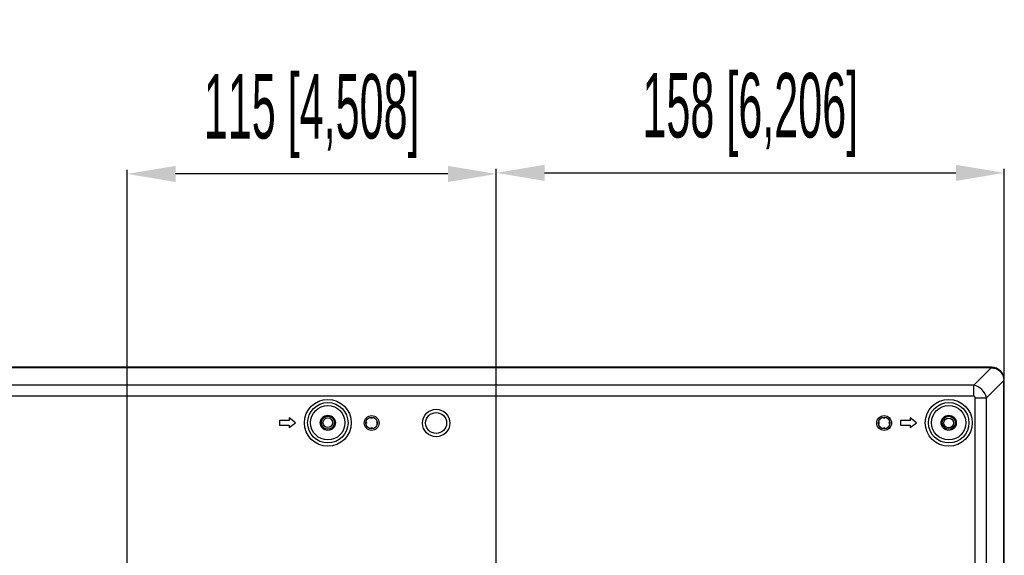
# Model space of a CAD drawing. Header units: millimetres. Extents: x -9020 to -2602, y 1105 to 6065.
# Tile 55 of 80: x -6488 to -6183, y 3398 to 3564. Entities that reach past the tile are written whole.
import ezdxf

# ---------------------------------------------------------------- set-up
doc = ezdxf.new("R2010")
doc.units = ezdxf.units.MM
doc.header["$LTSCALE"] = 65.395
doc.header["$PDSIZE"] = 0.05
doc.layers.get('0').update_dxf_attribs({"linetype": 'CONTINUOUS'})
doc.layers.get('Defpoints').update_dxf_attribs({"linetype": 'CONTINUOUS'})
doc.layers.add('02___PRT_ALL_AXES', color=7, linetype='CONTINUOUS')
doc.styles.get("Standard").update_dxf_attribs({"font": 'GOTHIC.TTF', "width": 0.5})
doc.dimstyles.new('ISO-25', dxfattribs={"dimtxt": 2.5, "dimasz": 2.5, "dimexe": 1.25, "dimexo": 0.625, "dimtad": 1, "dimtxsty": 'STANDARD', "dimcen": 2.5, "dimadec": 0, "dimazin": 0, "dimtfac": 1, "dimtmove": 0, "dimatfit": 3, "dimfxl": 1, "dimarcsym": 0})

# ---------------------------------------------------------------- blocks, each defined once
blk = doc.blocks.new('*D7')
at = {"color": 3, "lineweight": -2}
for p, q in [((-6340.23, 3374.39), (-6340.23, 3517.53)), ((-6325.23, 3516.28), (-6197.6, 3516.28)), ((-6182.6, 3374.39), (-6182.6, 3517.53))]:
    blk.add_line(p, q, dxfattribs=at)
at = {"color": 3}
for points in [[(-6325.23, 3518.78), (-6325.23, 3513.78), (-6340.23, 3516.28)], [(-6197.6, 3513.78), (-6197.6, 3518.78), (-6182.6, 3516.28)]]:
    blk.add_solid(points, dxfattribs=at)
at = {"layer": 'Defpoints', "color": 0}
for p in [(-6182.6, 3516.28), (-6340.23, 3373.76), (-6182.6, 3373.76)]:
    blk.add_point(p, dxfattribs=at)
at = {"color": 2, "insert": (-6261.41, 3534.24), "char_height": 20, "attachment_point": 5}
blk.add_mtext('158 [6,206]', dxfattribs=at)
blk = doc.blocks.new('*D8')
at = {"color": 3, "lineweight": -2}
for p, q in [((-6454.73, 3374.39), (-6454.73, 3517.2)), ((-6340.23, 3374.39), (-6340.23, 3517.2)), ((-6355.23, 3515.95), (-6439.73, 3515.95))]:
    blk.add_line(p, q, dxfattribs=at)
at = {"color": 3}
for points in [[(-6439.73, 3518.45), (-6439.73, 3513.45), (-6454.73, 3515.95)], [(-6355.23, 3513.45), (-6355.23, 3518.45), (-6340.23, 3515.95)]]:
    blk.add_solid(points, dxfattribs=at)
at = {"layer": 'Defpoints', "color": 0}
for p in [(-6454.73, 3515.95), (-6454.73, 3373.76), (-6340.23, 3373.76)]:
    blk.add_point(p, dxfattribs=at)
at = {"color": 2, "insert": (-6397.48, 3533.91), "char_height": 20, "attachment_point": 5}
blk.add_mtext('115 [4,508]', dxfattribs=at)

msp = doc.modelspace()

# ---------------------------------------------------------------- linework, layer by layer
at = {"color": 7, "linetype": 'Continuous'}
for p, q in [((-6186.6, 3456.02), (-7633.35, 3456.02)), ((-6186.7, 3455.82), (-7633.25, 3455.82)), ((-6186.7, 3455.82), (-6192.07, 3450.45)), ((-6182.8, 3451.92), (-6188.17, 3446.55)), ((-6182.6, 3452.02), (-6182.8, 3452.02)), ((-6182.8, 2626.48), (-6182.8, 3452.02)), ((-6182.6, 2626.48), (-6182.6, 3452.02)), ((-6192.07, 3450.45), (-7627.89, 3450.45)), ((-6192.07, 3446.99), (-6192.07, 3450.45)), ((-6182.6, 3451.52), (-6182.8, 3451.52)), ((-6192.07, 3446.99), (-7627.89, 3446.99)), ((-6191.64, 3446.55), (-6188.17, 3446.55)), ((-6191.64, 2631.95), (-6191.64, 3446.55)), ((-6188.17, 2631.95), (-6188.17, 3446.55)), ((-6404.48, 3440.27), (-6404.48, 3439.52)), ((-6402.48, 3438.77), (-6404.48, 3440.27)), ((-6211.84, 3440.27), (-6211.84, 3439.52)), ((-6209.84, 3438.77), (-6211.84, 3440.27)), ((-6404.48, 3439.52), (-6407.48, 3439.52)), ((-6407.48, 3439.52), (-6407.48, 3438.02)), ((-6407.48, 3438.02), (-6404.48, 3438.02)), ((-6404.48, 3437.27), (-6402.48, 3438.77)), ((-6404.48, 3438.02), (-6404.48, 3437.27)), ((-6211.84, 3439.52), (-6214.84, 3439.52)), ((-6214.84, 3439.52), (-6214.84, 3438.02)), ((-6214.84, 3438.02), (-6211.84, 3438.02)), ((-6211.84, 3437.27), (-6209.84, 3438.77)), ((-6211.84, 3438.02), (-6211.84, 3437.27))]:
    msp.add_line(p, q, dxfattribs=at)
for centre, radius in [((-6392.48, 3438.77), 7.27), ((-6199.84, 3438.77), 7.27), ((-6392.48, 3438.77), 6.27), ((-6358.88, 3438.7), 4.25), ((-6199.84, 3438.77), 6.27), ((-6392.48, 3438.77), 1.5), ((-6378.88, 3438.7), 2.3), ((-6378.88, 3438.7), 1.8), ((-6358.88, 3438.7), 3.25), ((-6219.88, 3438.7), 2.3), ((-6219.88, 3438.7), 1.8), ((-6199.84, 3438.71), 1.5)]:
    msp.add_circle(centre, radius, dxfattribs=at)
for centre, radius, start, end in [((-6186.6, 3452.02), 4, 0, 90), ((-6378.88, 3440.7), 0.5, 210.3314, 329.6686), ((-6219.88, 3440.7), 0.5, 210.3314, 329.6686), ((-6380.88, 3438.7), 0.5, 300.3314, 59.6686), ((-6378.88, 3436.7), 0.5, 30.3314, 149.6686), ((-6376.88, 3438.7), 0.5, 120.3314, 239.6686), ((-6221.88, 3438.7), 0.5, 300.3314, 59.6686), ((-6219.88, 3436.7), 0.5, 30.3314, 149.6686), ((-6217.88, 3438.7), 0.5, 120.3314, 239.6686)]:
    msp.add_arc(centre, radius, start, end, dxfattribs=at)
for points, knots in [([(-6186.7, 3455.82), (-6186.19, 3455.82), (-6185.43, 3455.7), (-6184.51, 3455.26), (-6183.91, 3454.79), (-6183.42, 3454.2), (-6182.95, 3453.29), (-6182.81, 3452.52), (-6182.8, 3452.02)], [0, 0, 0, 0, 0.249593, 0.374819, 0.50002, 0.62522, 0.750441, 1, 1, 1, 1]), ([(-6188.17, 3446.55), (-6188.37, 3447.49), (-6189.38, 3449.25), (-6191.14, 3450.25), (-6192.07, 3450.45)], [0, 0, 0, 0, 0.5, 1, 1, 1, 1]), ([(-6191.64, 3446.55), (-6191.64, 3446.61), (-6191.65, 3446.73), (-6191.75, 3446.88), (-6191.9, 3446.97), (-6192.01, 3446.99), (-6192.07, 3446.99)], [0, 0, 0, 0, 0.250283, 0.5, 0.749717, 1, 1, 1, 1])]:
    msp.add_open_spline(points, degree=3, knots=knots, dxfattribs=at)
at = {"layer": '02___PRT_ALL_AXES', "color": 7, "linetype": 'Continuous'}
for centre, radius in [((-6392.48, 3438.77), 5.33), ((-6199.84, 3438.77), 5.33), ((-6392.48, 3438.77), 2.35), ((-6392.48, 3438.77), 2), ((-6199.84, 3438.77), 2.35), ((-6199.84, 3438.77), 2)]:
    msp.add_circle(centre, radius, dxfattribs=at)

# ---------------------------------------------------------------- dimensions: what is measured, and where the dimension line sits
for base, p1, p2, picture, middle in [((-6454.72699901, 3515.94792788), (-6340.22699901, 3373.76041473), (-6454.72699901, 3373.76041473), '*D8', (-6397.47699901, 3533.90792788)), ((-6182.6, 3516.28), (-6340.23, 3373.76), (-6182.6, 3373.76), '*D7', (-6261.41, 3534.24))]:
    dim = msp.add_linear_dim(base=base, p1=p1, p2=p2, dimstyle='ISO-25', override={"dimtxt": 20, "dimasz": 15, "dimgap": 5, "dimdec": 0, "dimclrd": 3, "dimclre": 3, "dimclrt": 2, "dimadec": 1, "dimtp": 0.3, "dimtm": 0.3, "dimtofl": 0})
    dim.commit()
    dim.dimension.update_dxf_attribs({"geometry": picture, "text_midpoint": middle})

doc.saveas('drawing.dxf')
